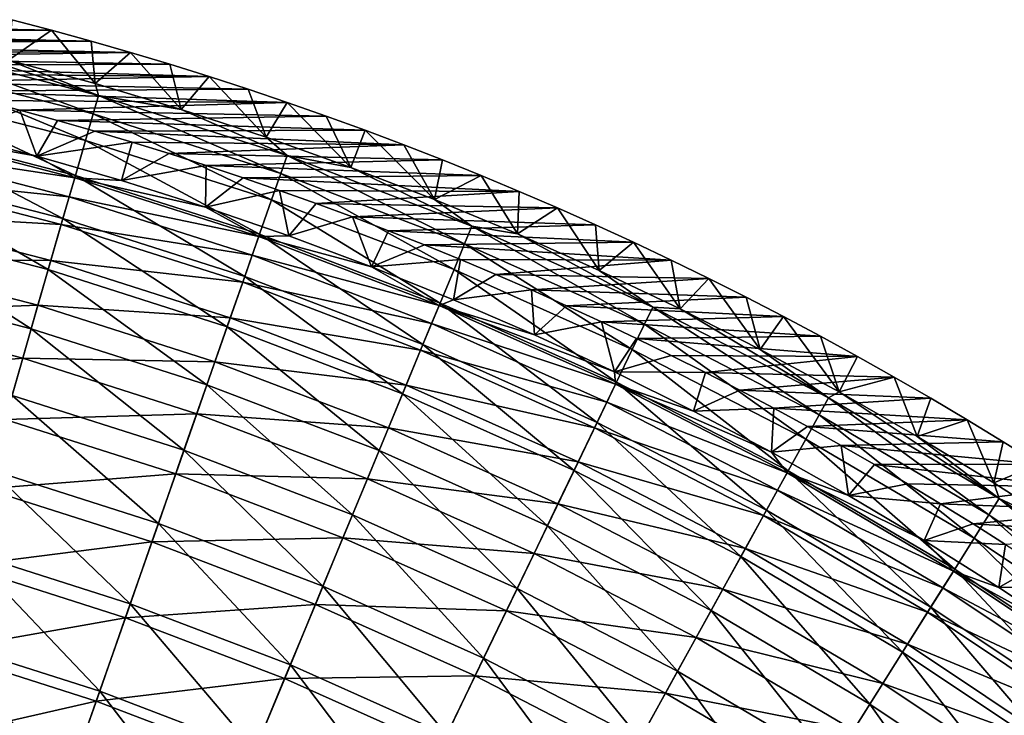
# Model space of a CAD drawing. Header units: millimetres. Extents: x -63 to 63, y -63 to 63.
# Tile 103 of 107: x 16 to 33, y 49 to 61. Entities that reach past the tile are written whole.
import ezdxf

# ---------------------------------------------------------------- set-up
doc = ezdxf.new("R2010")
doc.units = ezdxf.units.MM
doc.header["$LTSCALE"] = 106.095679
for name, color, linetype in [('10', 7, 'CONTINUOUS'), ('11', 7, 'CONTINUOUS'), ('7', 7, 'CONTINUOUS'), ('8', 7, 'CONTINUOUS'), ('9', 7, 'CONTINUOUS')]:
    doc.layers.add(name, color=color, linetype=linetype)

msp = doc.modelspace()

# ---------------------------------------------------------------- linework, layer by layer
at = {"layer": '10', "linetype": 'Continuous'}
for points in [[(15.091, 59.372, -62.004), (15.752, 59.2, -62.004), (14.551, 58.789, -42.056), (15.091, 59.372, -62.004)], [(14.551, 58.789, -42.056), (15.752, 59.2, -62.004), (16.048, 58.398, -42.056), (14.551, 58.789, -42.056)], [(15.752, 59.2, -62.004), (16.41, 59.021, -62.004), (16.048, 58.398, -42.056), (15.752, 59.2, -62.004)], [(16.41, 59.021, -62.004), (17.067, 58.834, -62.004), (16.048, 58.398, -42.056), (16.41, 59.021, -62.004)], [(17.067, 58.834, -62.004), (17.72, 58.641, -62.004), (16.048, 58.398, -42.056), (17.067, 58.834, -62.004)], [(16.048, 58.398, -42.056), (17.72, 58.641, -62.004), (17.534, 57.969, -42.056), (16.048, 58.398, -42.056)], [(17.72, 58.641, -62.004), (18.371, 58.44, -62.004), (17.534, 57.969, -42.056), (17.72, 58.641, -62.004)], [(18.371, 58.44, -62.004), (19.019, 58.232, -62.004), (17.534, 57.969, -42.056), (18.371, 58.44, -62.004)], [(17.534, 57.969, -42.056), (19.019, 58.232, -62.004), (19.009, 57.503, -42.056), (17.534, 57.969, -42.056)], [(19.019, 58.232, -62.004), (19.665, 58.018, -62.004), (19.009, 57.503, -42.056), (19.019, 58.232, -62.004)], [(19.665, 58.018, -62.004), (20.307, 57.796, -62.004), (19.009, 57.503, -42.056), (19.665, 58.018, -62.004)], [(19.009, 57.503, -42.056), (20.307, 57.796, -62.004), (20.471, 56.998, -42.056), (19.009, 57.503, -42.056)], [(20.307, 57.796, -62.004), (20.947, 57.567, -62.004), (20.471, 56.998, -42.056), (20.307, 57.796, -62.004)], [(20.947, 57.567, -62.004), (21.584, 57.331, -62.004), (20.471, 56.998, -42.056), (20.947, 57.567, -62.004)], [(20.471, 56.998, -42.056), (21.584, 57.331, -62.004), (21.92, 56.457, -42.056), (20.471, 56.998, -42.056)], [(21.584, 57.331, -62.004), (22.218, 57.089, -62.004), (21.92, 56.457, -42.056), (21.584, 57.331, -62.004)], [(22.218, 57.089, -62.004), (22.848, 56.839, -62.004), (21.92, 56.457, -42.056), (22.218, 57.089, -62.004)], [(22.848, 56.839, -62.004), (23.476, 56.583, -62.004), (21.92, 56.457, -42.056), (22.848, 56.839, -62.004)], [(21.92, 56.457, -42.056), (23.476, 56.583, -62.004), (23.355, 55.879, -42.056), (21.92, 56.457, -42.056)], [(23.476, 56.583, -62.004), (24.1, 56.32, -62.004), (23.355, 55.879, -42.056), (23.476, 56.583, -62.004)], [(24.1, 56.32, -62.004), (24.721, 56.05, -62.004), (23.355, 55.879, -42.056), (24.1, 56.32, -62.004)], [(23.355, 55.879, -42.056), (24.721, 56.05, -62.004), (24.774, 55.264, -42.056), (23.355, 55.879, -42.056)], [(24.721, 56.05, -62.004), (25.339, 55.774, -62.004), (24.774, 55.264, -42.056), (24.721, 56.05, -62.004)], [(25.339, 55.774, -62.004), (25.953, 55.491, -62.004), (24.774, 55.264, -42.056), (25.339, 55.774, -62.004)], [(24.774, 55.264, -42.056), (25.953, 55.491, -62.004), (26.178, 54.613, -42.056), (24.774, 55.264, -42.056)], [(25.953, 55.491, -62.004), (26.563, 55.201, -62.004), (26.178, 54.613, -42.056), (25.953, 55.491, -62.004)], [(26.563, 55.201, -62.004), (27.171, 54.904, -62.004), (26.178, 54.613, -42.056), (26.563, 55.201, -62.004)], [(27.171, 54.904, -62.004), (27.774, 54.602, -62.004), (26.178, 54.613, -42.056), (27.171, 54.904, -62.004)], [(26.178, 54.613, -42.056), (27.774, 54.602, -62.004), (27.564, 53.927, -42.056), (26.178, 54.613, -42.056)], [(27.774, 54.602, -62.004), (28.374, 54.292, -62.004), (27.564, 53.927, -42.056), (27.774, 54.602, -62.004)], [(28.374, 54.292, -62.004), (28.97, 53.977, -62.004), (27.564, 53.927, -42.056), (28.374, 54.292, -62.004)], [(27.564, 53.927, -42.056), (28.97, 53.977, -62.004), (28.932, 53.205, -42.056), (27.564, 53.927, -42.056)], [(28.97, 53.977, -62.004), (29.563, 53.654, -62.004), (28.932, 53.205, -42.056), (28.97, 53.977, -62.004)], [(29.563, 53.654, -62.004), (30.151, 53.326, -62.004), (28.932, 53.205, -42.056), (29.563, 53.654, -62.004)], [(28.932, 53.205, -42.056), (30.151, 53.326, -62.004), (30.282, 52.449, -42.056), (28.932, 53.205, -42.056)], [(30.151, 53.326, -62.004), (30.736, 52.991, -62.004), (30.282, 52.449, -42.056), (30.151, 53.326, -62.004)], [(30.736, 52.991, -62.004), (31.317, 52.65, -62.004), (30.282, 52.449, -42.056), (30.736, 52.991, -62.004)], [(31.317, 52.65, -62.004), (31.893, 52.303, -62.004), (30.282, 52.449, -42.056), (31.317, 52.65, -62.004)], [(30.282, 52.449, -42.056), (31.893, 52.303, -62.004), (31.611, 51.659, -42.056), (30.282, 52.449, -42.056)], [(31.893, 52.303, -62.004), (32.466, 51.949, -62.004), (31.611, 51.659, -42.056), (31.893, 52.303, -62.004)], [(32.466, 51.949, -62.004), (33.034, 51.589, -62.004), (31.611, 51.659, -42.056), (32.466, 51.949, -62.004)], [(31.611, 51.659, -42.056), (33.034, 51.589, -62.004), (32.92, 50.835, -42.056), (31.611, 51.659, -42.056)], [(33.034, 51.589, -62.004), (33.599, 51.224, -62.004), (32.92, 50.835, -42.056), (33.034, 51.589, -62.004)], [(33.599, 51.224, -62.004), (34.159, 50.852, -62.004), (32.92, 50.835, -42.056), (33.599, 51.224, -62.004)], [(32.92, 50.835, -42.056), (34.159, 50.852, -62.004), (34.208, 49.977, -42.056), (32.92, 50.835, -42.056)]]:
    msp.add_3dface(points, dxfattribs=at)
at = {"layer": '11', "linetype": 'Continuous'}
for points in [[(13.435, 58.862, -38.96), (16.714, 58.016, -38.96), (13.358, 58.524, -35.874), (13.435, 58.862, -38.96)], [(14.551, 58.789, -42.056), (16.048, 58.398, -42.056), (13.435, 58.862, -38.96), (14.551, 58.789, -42.056)], [(13.435, 58.862, -38.96), (16.048, 58.398, -42.056), (16.714, 58.016, -38.96), (13.435, 58.862, -38.96)], [(16.618, 57.683, -35.874), (13.246, 58.033, -32.81), (13.358, 58.524, -35.874), (16.618, 57.683, -35.874)], [(16.714, 58.016, -38.96), (16.618, 57.683, -35.874), (13.358, 58.524, -35.874), (16.714, 58.016, -38.96)], [(16.048, 58.398, -42.056), (17.534, 57.969, -42.056), (16.714, 58.016, -38.96), (16.048, 58.398, -42.056)], [(16.479, 57.199, -32.81), (13.099, 57.389, -29.776), (13.246, 58.033, -32.81), (16.479, 57.199, -32.81)], [(16.479, 57.199, -32.81), (13.246, 58.033, -32.81), (16.618, 57.683, -35.874), (16.479, 57.199, -32.81)], [(16.714, 58.016, -38.96), (19.941, 56.987, -38.96), (16.618, 57.683, -35.874), (16.714, 58.016, -38.96)], [(17.534, 57.969, -42.056), (19.009, 57.503, -42.056), (16.714, 58.016, -38.96), (17.534, 57.969, -42.056)], [(16.714, 58.016, -38.96), (19.009, 57.503, -42.056), (19.941, 56.987, -38.96), (16.714, 58.016, -38.96)], [(19.826, 56.661, -35.874), (16.479, 57.199, -32.81), (16.618, 57.683, -35.874), (19.826, 56.661, -35.874)], [(19.941, 56.987, -38.96), (19.826, 56.661, -35.874), (16.618, 57.683, -35.874), (19.941, 56.987, -38.96)], [(19.009, 57.503, -42.056), (20.471, 56.998, -42.056), (19.941, 56.987, -38.96), (19.009, 57.503, -42.056)], [(16.296, 56.565, -29.776), (12.917, 56.595, -26.779), (13.099, 57.389, -29.776), (16.296, 56.565, -29.776)], [(16.296, 56.565, -29.776), (13.099, 57.389, -29.776), (16.479, 57.199, -32.81), (16.296, 56.565, -29.776)], [(19.66, 56.185, -32.81), (16.296, 56.565, -29.776), (16.479, 57.199, -32.81), (19.66, 56.185, -32.81)], [(19.66, 56.185, -32.81), (16.479, 57.199, -32.81), (19.826, 56.661, -35.874), (19.66, 56.185, -32.81)], [(19.941, 56.987, -38.96), (23.105, 55.78, -38.96), (19.826, 56.661, -35.874), (19.941, 56.987, -38.96)], [(20.471, 56.998, -42.056), (21.92, 56.457, -42.056), (19.941, 56.987, -38.96), (20.471, 56.998, -42.056)], [(19.941, 56.987, -38.96), (21.92, 56.457, -42.056), (23.105, 55.78, -38.96), (19.941, 56.987, -38.96)], [(22.972, 55.46, -35.874), (19.66, 56.185, -32.81), (19.826, 56.661, -35.874), (22.972, 55.46, -35.874)], [(23.105, 55.78, -38.96), (22.972, 55.46, -35.874), (19.826, 56.661, -35.874), (23.105, 55.78, -38.96)], [(16.07, 55.782, -26.779), (12.702, 55.652, -23.828), (12.917, 56.595, -26.779), (16.07, 55.782, -26.779)], [(16.07, 55.782, -26.779), (12.917, 56.595, -26.779), (16.296, 56.565, -29.776), (16.07, 55.782, -26.779)], [(19.442, 55.562, -29.776), (16.07, 55.782, -26.779), (16.296, 56.565, -29.776), (19.442, 55.562, -29.776)], [(19.442, 55.562, -29.776), (16.296, 56.565, -29.776), (19.66, 56.185, -32.81), (19.442, 55.562, -29.776)], [(21.92, 56.457, -42.056), (23.355, 55.879, -42.056), (23.105, 55.78, -38.96), (21.92, 56.457, -42.056)], [(22.779, 54.994, -32.81), (19.442, 55.562, -29.776), (19.66, 56.185, -32.81), (22.779, 54.994, -32.81)], [(22.779, 54.994, -32.81), (19.66, 56.185, -32.81), (22.972, 55.46, -35.874), (22.779, 54.994, -32.81)], [(15.803, 54.853, -23.828), (12.702, 55.652, -23.828), (16.07, 55.782, -26.779), (15.803, 54.853, -23.828)], [(19.173, 54.793, -26.779), (15.803, 54.853, -23.828), (16.07, 55.782, -26.779), (19.173, 54.793, -26.779)], [(19.173, 54.793, -26.779), (16.07, 55.782, -26.779), (19.442, 55.562, -29.776), (19.173, 54.793, -26.779)], [(23.105, 55.78, -38.96), (26.196, 54.396, -38.96), (22.972, 55.46, -35.874), (23.105, 55.78, -38.96)], [(23.355, 55.879, -42.056), (24.774, 55.264, -42.056), (23.105, 55.78, -38.96), (23.355, 55.879, -42.056)], [(24.774, 55.264, -42.056), (26.178, 54.613, -42.056), (23.105, 55.78, -38.96), (24.774, 55.264, -42.056)], [(23.105, 55.78, -38.96), (26.178, 54.613, -42.056), (26.196, 54.396, -38.96), (23.105, 55.78, -38.96)], [(15.803, 54.853, -23.828), (12.454, 54.563, -20.931), (12.702, 55.652, -23.828), (15.803, 54.853, -23.828)], [(22.527, 54.384, -29.776), (19.173, 54.793, -26.779), (19.442, 55.562, -29.776), (22.527, 54.384, -29.776)], [(22.527, 54.384, -29.776), (19.442, 55.562, -29.776), (22.779, 54.994, -32.81), (22.527, 54.384, -29.776)], [(26.046, 54.085, -35.874), (22.779, 54.994, -32.81), (22.972, 55.46, -35.874), (26.046, 54.085, -35.874)], [(26.196, 54.396, -38.96), (26.046, 54.085, -35.874), (22.972, 55.46, -35.874), (26.196, 54.396, -38.96)], [(25.827, 53.631, -32.81), (22.527, 54.384, -29.776), (22.779, 54.994, -32.81), (25.827, 53.631, -32.81)], [(25.827, 53.631, -32.81), (22.779, 54.994, -32.81), (26.046, 54.085, -35.874), (25.827, 53.631, -32.81)], [(15.494, 53.779, -20.931), (12.454, 54.563, -20.931), (15.803, 54.853, -23.828), (15.494, 53.779, -20.931)], [(18.853, 53.88, -23.828), (15.494, 53.779, -20.931), (15.803, 54.853, -23.828), (18.853, 53.88, -23.828)], [(18.853, 53.88, -23.828), (15.803, 54.853, -23.828), (19.173, 54.793, -26.779), (18.853, 53.88, -23.828)], [(22.215, 53.632, -26.779), (18.853, 53.88, -23.828), (19.173, 54.793, -26.779), (22.215, 53.632, -26.779)], [(22.215, 53.632, -26.779), (19.173, 54.793, -26.779), (22.527, 54.384, -29.776), (22.215, 53.632, -26.779)], [(26.178, 54.613, -42.056), (27.564, 53.927, -42.056), (26.196, 54.396, -38.96), (26.178, 54.613, -42.056)], [(25.541, 53.036, -29.776), (22.215, 53.632, -26.779), (22.527, 54.384, -29.776), (25.541, 53.036, -29.776)], [(25.541, 53.036, -29.776), (22.527, 54.384, -29.776), (25.827, 53.631, -32.81), (25.541, 53.036, -29.776)], [(26.196, 54.396, -38.96), (29.205, 52.842, -38.96), (26.046, 54.085, -35.874), (26.196, 54.396, -38.96)], [(27.564, 53.927, -42.056), (28.932, 53.205, -42.056), (26.196, 54.396, -38.96), (27.564, 53.927, -42.056)], [(26.196, 54.396, -38.96), (28.932, 53.205, -42.056), (29.205, 52.842, -38.96), (26.196, 54.396, -38.96)], [(29.037, 52.539, -35.874), (25.827, 53.631, -32.81), (26.046, 54.085, -35.874), (29.037, 52.539, -35.874)], [(29.205, 52.842, -38.96), (29.037, 52.539, -35.874), (26.046, 54.085, -35.874), (29.205, 52.842, -38.96)], [(18.485, 52.826, -20.931), (15.494, 53.779, -20.931), (18.853, 53.88, -23.828), (18.485, 52.826, -20.931)], [(21.845, 52.738, -23.828), (18.485, 52.826, -20.931), (18.853, 53.88, -23.828), (21.845, 52.738, -23.828)], [(21.845, 52.738, -23.828), (18.853, 53.88, -23.828), (22.215, 53.632, -26.779), (21.845, 52.738, -23.828)], [(18.485, 52.826, -20.931), (15.144, 52.565, -18.095), (15.494, 53.779, -20.931), (18.485, 52.826, -20.931)], [(25.187, 52.302, -26.779), (21.845, 52.738, -23.828), (22.215, 53.632, -26.779), (25.187, 52.302, -26.779)], [(25.187, 52.302, -26.779), (22.215, 53.632, -26.779), (25.541, 53.036, -29.776), (25.187, 52.302, -26.779)], [(28.794, 52.098, -32.81), (25.541, 53.036, -29.776), (25.827, 53.631, -32.81), (28.794, 52.098, -32.81)], [(28.794, 52.098, -32.81), (25.827, 53.631, -32.81), (29.037, 52.539, -35.874), (28.794, 52.098, -32.81)], [(28.932, 53.205, -42.056), (30.282, 52.449, -42.056), (29.205, 52.842, -38.96), (28.932, 53.205, -42.056)], [(28.474, 51.52, -29.776), (25.187, 52.302, -26.779), (25.541, 53.036, -29.776), (28.474, 51.52, -29.776)], [(28.474, 51.52, -29.776), (25.541, 53.036, -29.776), (28.794, 52.098, -32.81), (28.474, 51.52, -29.776)], [(29.205, 52.842, -38.96), (32.122, 51.121, -38.96), (29.037, 52.539, -35.874), (29.205, 52.842, -38.96)], [(30.282, 52.449, -42.056), (31.611, 51.659, -42.056), (29.205, 52.842, -38.96), (30.282, 52.449, -42.056)], [(29.205, 52.842, -38.96), (31.611, 51.659, -42.056), (32.122, 51.121, -38.96), (29.205, 52.842, -38.96)], [(18.067, 51.633, -18.095), (15.144, 52.565, -18.095), (18.485, 52.826, -20.931), (18.067, 51.633, -18.095)], [(21.417, 51.706, -20.931), (18.067, 51.633, -18.095), (18.485, 52.826, -20.931), (21.417, 51.706, -20.931)], [(21.417, 51.706, -20.931), (18.485, 52.826, -20.931), (21.845, 52.738, -23.828), (21.417, 51.706, -20.931)], [(24.768, 51.43, -23.828), (21.417, 51.706, -20.931), (21.845, 52.738, -23.828), (24.768, 51.43, -23.828)], [(24.768, 51.43, -23.828), (21.845, 52.738, -23.828), (25.187, 52.302, -26.779), (24.768, 51.43, -23.828)], [(18.067, 51.633, -18.095), (14.754, 51.212, -15.327), (15.144, 52.565, -18.095), (18.067, 51.633, -18.095)], [(31.938, 50.828, -35.874), (28.794, 52.098, -32.81), (29.037, 52.539, -35.874), (31.938, 50.828, -35.874)], [(32.122, 51.121, -38.96), (31.938, 50.828, -35.874), (29.037, 52.539, -35.874), (32.122, 51.121, -38.96)], [(28.08, 50.807, -26.779), (24.768, 51.43, -23.828), (25.187, 52.302, -26.779), (28.08, 50.807, -26.779)], [(28.08, 50.807, -26.779), (25.187, 52.302, -26.779), (28.474, 51.52, -29.776), (28.08, 50.807, -26.779)], [(31.669, 50.402, -32.81), (28.474, 51.52, -29.776), (28.794, 52.098, -32.81), (31.669, 50.402, -32.81)], [(31.669, 50.402, -32.81), (28.794, 52.098, -32.81), (31.938, 50.828, -35.874), (31.669, 50.402, -32.81)], [(17.602, 50.304, -15.327), (14.754, 51.212, -15.327), (18.067, 51.633, -18.095), (17.602, 50.304, -15.327)], [(20.934, 50.539, -18.095), (17.602, 50.304, -15.327), (18.067, 51.633, -18.095), (20.934, 50.539, -18.095)], [(20.934, 50.539, -18.095), (18.067, 51.633, -18.095), (21.417, 51.706, -20.931), (20.934, 50.539, -18.095)], [(24.283, 50.424, -20.931), (20.934, 50.539, -18.095), (21.417, 51.706, -20.931), (24.283, 50.424, -20.931)], [(24.283, 50.424, -20.931), (21.417, 51.706, -20.931), (24.768, 51.43, -23.828), (24.283, 50.424, -20.931)], [(31.611, 51.659, -42.056), (32.92, 50.835, -42.056), (32.122, 51.121, -38.96), (31.611, 51.659, -42.056)], [(31.318, 49.843, -29.776), (28.08, 50.807, -26.779), (28.474, 51.52, -29.776), (31.318, 49.843, -29.776)], [(31.318, 49.843, -29.776), (28.474, 51.52, -29.776), (31.669, 50.402, -32.81), (31.318, 49.843, -29.776)], [(27.612, 49.961, -23.828), (24.283, 50.424, -20.931), (24.768, 51.43, -23.828), (27.612, 49.961, -23.828)], [(27.612, 49.961, -23.828), (24.768, 51.43, -23.828), (28.08, 50.807, -26.779), (27.612, 49.961, -23.828)], [(17.602, 50.304, -15.327), (14.326, 49.725, -12.634), (14.754, 51.212, -15.327), (17.602, 50.304, -15.327)], [(32.122, 51.121, -38.96), (34.938, 49.24, -38.96), (31.938, 50.828, -35.874), (32.122, 51.121, -38.96)], [(32.92, 50.835, -42.056), (34.208, 49.977, -42.056), (32.122, 51.121, -38.96), (32.92, 50.835, -42.056)], [(32.122, 51.121, -38.96), (34.208, 49.977, -42.056), (34.938, 49.24, -38.96), (32.122, 51.121, -38.96)], [(30.885, 49.153, -26.779), (27.612, 49.961, -23.828), (28.08, 50.807, -26.779), (30.885, 49.153, -26.779)], [(30.885, 49.153, -26.779), (28.08, 50.807, -26.779), (31.318, 49.843, -29.776), (30.885, 49.153, -26.779)], [(34.737, 48.958, -35.874), (31.669, 50.402, -32.81), (31.938, 50.828, -35.874), (34.737, 48.958, -35.874)], [(34.938, 49.24, -38.96), (34.737, 48.958, -35.874), (31.938, 50.828, -35.874), (34.938, 49.24, -38.96)], [(20.395, 49.238, -15.327), (17.602, 50.304, -15.327), (20.934, 50.539, -18.095), (20.395, 49.238, -15.327)], [(23.735, 49.285, -18.095), (20.395, 49.238, -15.327), (20.934, 50.539, -18.095), (23.735, 49.285, -18.095)], [(23.735, 49.285, -18.095), (20.934, 50.539, -18.095), (24.283, 50.424, -20.931), (23.735, 49.285, -18.095)], [(27.072, 48.983, -20.931), (23.735, 49.285, -18.095), (24.283, 50.424, -20.931), (27.072, 48.983, -20.931)], [(27.072, 48.983, -20.931), (24.283, 50.424, -20.931), (27.612, 49.961, -23.828), (27.072, 48.983, -20.931)], [(17.091, 48.843, -12.634), (14.326, 49.725, -12.634), (17.602, 50.304, -15.327), (17.091, 48.843, -12.634)], [(20.395, 49.238, -15.327), (17.091, 48.843, -12.634), (17.602, 50.304, -15.327), (20.395, 49.238, -15.327)], [(34.446, 48.547, -32.81), (31.318, 49.843, -29.776), (31.669, 50.402, -32.81), (34.446, 48.547, -32.81)], [(34.446, 48.547, -32.81), (31.669, 50.402, -32.81), (34.737, 48.958, -35.874), (34.446, 48.547, -32.81)], [(30.37, 48.334, -23.828), (27.072, 48.983, -20.931), (27.612, 49.961, -23.828), (30.37, 48.334, -23.828)], [(30.37, 48.334, -23.828), (27.612, 49.961, -23.828), (30.885, 49.153, -26.779), (30.37, 48.334, -23.828)], [(17.091, 48.843, -12.634), (13.859, 48.107, -10.025), (14.326, 49.725, -12.634), (17.091, 48.843, -12.634)], [(34.064, 48.008, -29.776), (30.885, 49.153, -26.779), (31.318, 49.843, -29.776), (34.064, 48.008, -29.776)], [(34.064, 48.008, -29.776), (31.318, 49.843, -29.776), (34.446, 48.547, -32.81), (34.064, 48.008, -29.776)], [(19.803, 47.808, -12.634), (17.091, 48.843, -12.634), (20.395, 49.238, -15.327), (19.803, 47.808, -12.634)], [(23.124, 48.017, -15.327), (19.803, 47.808, -12.634), (20.395, 49.238, -15.327), (23.124, 48.017, -15.327)], [(23.124, 48.017, -15.327), (20.395, 49.238, -15.327), (23.735, 49.285, -18.095), (23.124, 48.017, -15.327)], [(26.461, 47.877, -18.095), (23.124, 48.017, -15.327), (23.735, 49.285, -18.095), (26.461, 47.877, -18.095)], [(26.461, 47.877, -18.095), (23.735, 49.285, -18.095), (27.072, 48.983, -20.931), (26.461, 47.877, -18.095)], [(33.592, 47.344, -26.779), (30.37, 48.334, -23.828), (30.885, 49.153, -26.779), (33.592, 47.344, -26.779)], [(33.592, 47.344, -26.779), (30.885, 49.153, -26.779), (34.064, 48.008, -29.776), (33.592, 47.344, -26.779)], [(29.776, 47.388, -20.931), (26.461, 47.877, -18.095), (27.072, 48.983, -20.931), (29.776, 47.388, -20.931)], [(29.776, 47.388, -20.931), (27.072, 48.983, -20.931), (30.37, 48.334, -23.828), (29.776, 47.388, -20.931)], [(16.535, 47.255, -10.025), (13.859, 48.107, -10.025), (17.091, 48.843, -12.634), (16.535, 47.255, -10.025)], [(19.803, 47.808, -12.634), (16.535, 47.255, -10.025), (17.091, 48.843, -12.634), (19.803, 47.808, -12.634)]]:
    msp.add_3dface(points, dxfattribs=at)
at = {"layer": '7', "linetype": 'Continuous'}
for points in [[(17.13, 59.46, -38.933), (14.029, 60.456, -42.004), (13.769, 60.327, -38.933), (17.13, 59.46, -38.933)], [(15.556, 60.081, -42.004), (14.029, 60.456, -42.004), (17.13, 59.46, -38.933), (15.556, 60.081, -42.004)], [(13.769, 60.327, -38.933), (13.695, 60, -35.872), (17.037, 59.138, -35.872), (13.769, 60.327, -38.933)], [(17.13, 59.46, -38.933), (13.769, 60.327, -38.933), (17.037, 59.138, -35.872), (17.13, 59.46, -38.933)], [(17.073, 59.668, -42.004), (15.556, 60.081, -42.004), (17.13, 59.46, -38.933), (17.073, 59.668, -42.004)], [(13.586, 59.525, -32.831), (16.902, 58.67, -32.831), (13.695, 60, -35.872), (13.586, 59.525, -32.831)], [(13.695, 60, -35.872), (16.902, 58.67, -32.831), (17.037, 59.138, -35.872), (13.695, 60, -35.872)], [(18.579, 59.216, -42.004), (17.073, 59.668, -42.004), (17.13, 59.46, -38.933), (18.579, 59.216, -42.004)], [(13.444, 58.904, -29.818), (16.726, 58.057, -29.818), (13.586, 59.525, -32.831), (13.444, 58.904, -29.818)], [(13.586, 59.525, -32.831), (16.726, 58.057, -29.818), (16.902, 58.67, -32.831), (13.586, 59.525, -32.831)], [(17.13, 59.46, -38.933), (17.037, 59.138, -35.872), (20.326, 58.089, -35.872), (17.13, 59.46, -38.933)], [(20.437, 58.406, -38.933), (18.579, 59.216, -42.004), (17.13, 59.46, -38.933), (20.437, 58.406, -38.933)], [(20.437, 58.406, -38.933), (17.13, 59.46, -38.933), (20.326, 58.089, -35.872), (20.437, 58.406, -38.933)], [(20.073, 58.726, -42.004), (18.579, 59.216, -42.004), (20.437, 58.406, -38.933), (20.073, 58.726, -42.004)], [(16.902, 58.67, -32.831), (20.165, 57.63, -32.831), (17.037, 59.138, -35.872), (16.902, 58.67, -32.831)], [(17.037, 59.138, -35.872), (20.165, 57.63, -32.831), (20.326, 58.089, -35.872), (17.037, 59.138, -35.872)], [(13.27, 58.138, -26.841), (16.508, 57.302, -26.841), (13.444, 58.904, -29.818), (13.27, 58.138, -26.841)], [(13.444, 58.904, -29.818), (16.508, 57.302, -26.841), (16.726, 58.057, -29.818), (13.444, 58.904, -29.818)], [(21.555, 58.199, -42.004), (20.073, 58.726, -42.004), (20.437, 58.406, -38.933), (21.555, 58.199, -42.004)], [(16.726, 58.057, -29.818), (19.955, 57.028, -29.818), (16.902, 58.67, -32.831), (16.726, 58.057, -29.818)], [(16.902, 58.67, -32.831), (19.955, 57.028, -29.818), (20.165, 57.63, -32.831), (16.902, 58.67, -32.831)], [(20.437, 58.406, -38.933), (20.326, 58.089, -35.872), (23.551, 56.858, -35.872), (20.437, 58.406, -38.933)], [(23.68, 57.168, -38.933), (21.555, 58.199, -42.004), (20.437, 58.406, -38.933), (23.68, 57.168, -38.933)], [(23.68, 57.168, -38.933), (20.437, 58.406, -38.933), (23.551, 56.858, -35.872), (23.68, 57.168, -38.933)], [(23.022, 57.634, -42.004), (21.555, 58.199, -42.004), (23.68, 57.168, -38.933), (23.022, 57.634, -42.004)], [(13.062, 57.229, -23.906), (16.25, 56.406, -23.906), (13.27, 58.138, -26.841), (13.062, 57.229, -23.906)], [(13.27, 58.138, -26.841), (16.25, 56.406, -23.906), (16.508, 57.302, -26.841), (13.27, 58.138, -26.841)], [(16.508, 57.302, -26.841), (19.695, 56.286, -26.841), (16.726, 58.057, -29.818), (16.508, 57.302, -26.841)], [(16.726, 58.057, -29.818), (19.695, 56.286, -26.841), (19.955, 57.028, -29.818), (16.726, 58.057, -29.818)], [(20.165, 57.63, -32.831), (23.365, 56.408, -32.831), (20.326, 58.089, -35.872), (20.165, 57.63, -32.831)], [(20.326, 58.089, -35.872), (23.365, 56.408, -32.831), (23.551, 56.858, -35.872), (20.326, 58.089, -35.872)], [(19.955, 57.028, -29.818), (23.121, 55.819, -29.818), (20.165, 57.63, -32.831), (19.955, 57.028, -29.818)], [(20.165, 57.63, -32.831), (23.121, 55.819, -29.818), (23.365, 56.408, -32.831), (20.165, 57.63, -32.831)], [(24.475, 57.033, -42.004), (23.022, 57.634, -42.004), (23.68, 57.168, -38.933), (24.475, 57.033, -42.004)], [(12.822, 56.179, -21.021), (15.952, 55.371, -21.021), (13.062, 57.229, -23.906), (12.822, 56.179, -21.021)], [(13.062, 57.229, -23.906), (15.952, 55.371, -21.021), (16.25, 56.406, -23.906), (13.062, 57.229, -23.906)], [(16.25, 56.406, -23.906), (19.387, 55.406, -23.906), (16.508, 57.302, -26.841), (16.25, 56.406, -23.906)], [(16.508, 57.302, -26.841), (19.387, 55.406, -23.906), (19.695, 56.286, -26.841), (16.508, 57.302, -26.841)], [(23.68, 57.168, -38.933), (23.551, 56.858, -35.872), (26.702, 55.448, -35.872), (23.68, 57.168, -38.933)], [(26.848, 55.751, -38.933), (24.475, 57.033, -42.004), (23.68, 57.168, -38.933), (26.848, 55.751, -38.933)], [(26.848, 55.751, -38.933), (23.68, 57.168, -38.933), (26.702, 55.448, -35.872), (26.848, 55.751, -38.933)], [(19.695, 56.286, -26.841), (22.82, 55.093, -26.841), (19.955, 57.028, -29.818), (19.695, 56.286, -26.841)], [(19.955, 57.028, -29.818), (22.82, 55.093, -26.841), (23.121, 55.819, -29.818), (19.955, 57.028, -29.818)], [(25.912, 56.394, -42.004), (24.475, 57.033, -42.004), (26.848, 55.751, -38.933), (25.912, 56.394, -42.004)], [(23.365, 56.408, -32.831), (26.491, 55.009, -32.831), (23.551, 56.858, -35.872), (23.365, 56.408, -32.831)], [(23.551, 56.858, -35.872), (26.491, 55.009, -32.831), (26.702, 55.448, -35.872), (23.551, 56.858, -35.872)], [(15.952, 55.371, -21.021), (19.032, 54.39, -21.021), (16.25, 56.406, -23.906), (15.952, 55.371, -21.021)], [(16.25, 56.406, -23.906), (19.032, 54.39, -21.021), (19.387, 55.406, -23.906), (16.25, 56.406, -23.906)], [(19.387, 55.406, -23.906), (22.464, 54.232, -23.906), (19.695, 56.286, -26.841), (19.387, 55.406, -23.906)], [(19.695, 56.286, -26.841), (22.464, 54.232, -23.906), (22.82, 55.093, -26.841), (19.695, 56.286, -26.841)], [(23.121, 55.819, -29.818), (26.215, 54.435, -29.818), (23.365, 56.408, -32.831), (23.121, 55.819, -29.818)], [(23.365, 56.408, -32.831), (26.215, 54.435, -29.818), (26.491, 55.009, -32.831), (23.365, 56.408, -32.831)], [(27.332, 55.72, -42.004), (25.912, 56.394, -42.004), (26.848, 55.751, -38.933), (27.332, 55.72, -42.004)], [(12.822, 56.179, -21.021), (15.615, 54.201, -18.193), (15.952, 55.371, -21.021), (12.822, 56.179, -21.021)], [(22.82, 55.093, -26.841), (25.874, 53.727, -26.841), (23.121, 55.819, -29.818), (22.82, 55.093, -26.841)], [(23.121, 55.819, -29.818), (25.874, 53.727, -26.841), (26.215, 54.435, -29.818), (23.121, 55.819, -29.818)], [(26.848, 55.751, -38.933), (26.702, 55.448, -35.872), (29.769, 53.864, -35.872), (26.848, 55.751, -38.933)], [(29.932, 54.158, -38.933), (27.332, 55.72, -42.004), (26.848, 55.751, -38.933), (29.932, 54.158, -38.933)], [(29.932, 54.158, -38.933), (26.848, 55.751, -38.933), (29.769, 53.864, -35.872), (29.932, 54.158, -38.933)], [(28.735, 55.009, -42.004), (27.332, 55.72, -42.004), (29.932, 54.158, -38.933), (28.735, 55.009, -42.004)], [(26.491, 55.009, -32.831), (29.534, 53.437, -32.831), (26.702, 55.448, -35.872), (26.491, 55.009, -32.831)], [(26.702, 55.448, -35.872), (29.534, 53.437, -32.831), (29.769, 53.864, -35.872), (26.702, 55.448, -35.872)], [(15.615, 54.201, -18.193), (18.629, 53.24, -18.193), (15.952, 55.371, -21.021), (15.615, 54.201, -18.193)], [(15.952, 55.371, -21.021), (18.629, 53.24, -18.193), (19.032, 54.39, -21.021), (15.952, 55.371, -21.021)], [(19.032, 54.39, -21.021), (22.052, 53.237, -21.021), (19.387, 55.406, -23.906), (19.032, 54.39, -21.021)], [(19.387, 55.406, -23.906), (22.052, 53.237, -21.021), (22.464, 54.232, -23.906), (19.387, 55.406, -23.906)], [(22.464, 54.232, -23.906), (25.469, 52.887, -23.906), (22.82, 55.093, -26.841), (22.464, 54.232, -23.906)], [(22.82, 55.093, -26.841), (25.469, 52.887, -23.906), (25.874, 53.727, -26.841), (22.82, 55.093, -26.841)], [(26.215, 54.435, -29.818), (29.226, 52.88, -29.818), (26.491, 55.009, -32.831), (26.215, 54.435, -29.818)], [(26.491, 55.009, -32.831), (29.226, 52.88, -29.818), (29.534, 53.437, -32.831), (26.491, 55.009, -32.831)], [(30.119, 54.264, -42.004), (28.735, 55.009, -42.004), (29.932, 54.158, -38.933), (30.119, 54.264, -42.004)], [(18.629, 53.24, -18.193), (21.585, 52.111, -18.193), (19.032, 54.39, -21.021), (18.629, 53.24, -18.193)], [(19.032, 54.39, -21.021), (21.585, 52.111, -18.193), (22.052, 53.237, -21.021), (19.032, 54.39, -21.021)], [(25.874, 53.727, -26.841), (28.845, 52.192, -26.841), (26.215, 54.435, -29.818), (25.874, 53.727, -26.841)], [(26.215, 54.435, -29.818), (28.845, 52.192, -26.841), (29.226, 52.88, -29.818), (26.215, 54.435, -29.818)], [(22.052, 53.237, -21.021), (25.002, 51.917, -21.021), (22.464, 54.232, -23.906), (22.052, 53.237, -21.021)], [(22.464, 54.232, -23.906), (25.002, 51.917, -21.021), (25.469, 52.887, -23.906), (22.464, 54.232, -23.906)], [(32.921, 52.394, -38.933), (30.119, 54.264, -42.004), (29.932, 54.158, -38.933), (32.921, 52.394, -38.933)], [(31.484, 53.483, -42.004), (30.119, 54.264, -42.004), (32.921, 52.394, -38.933), (31.484, 53.483, -42.004)], [(15.239, 52.896, -15.428), (18.181, 51.959, -15.428), (15.615, 54.201, -18.193), (15.239, 52.896, -15.428)], [(15.615, 54.201, -18.193), (18.181, 51.959, -15.428), (18.629, 53.24, -18.193), (15.615, 54.201, -18.193)], [(29.932, 54.158, -38.933), (29.769, 53.864, -35.872), (32.743, 52.11, -35.872), (29.932, 54.158, -38.933)], [(32.921, 52.394, -38.933), (29.932, 54.158, -38.933), (32.743, 52.11, -35.872), (32.921, 52.394, -38.933)], [(29.534, 53.437, -32.831), (32.484, 51.697, -32.831), (29.769, 53.864, -35.872), (29.534, 53.437, -32.831)], [(29.769, 53.864, -35.872), (32.484, 51.697, -32.831), (32.743, 52.11, -35.872), (29.769, 53.864, -35.872)], [(25.469, 52.887, -23.906), (28.394, 51.376, -23.906), (25.874, 53.727, -26.841), (25.469, 52.887, -23.906)], [(25.874, 53.727, -26.841), (28.394, 51.376, -23.906), (28.845, 52.192, -26.841), (25.874, 53.727, -26.841)], [(29.226, 52.88, -29.818), (32.145, 51.158, -29.818), (29.534, 53.437, -32.831), (29.226, 52.88, -29.818)], [(29.534, 53.437, -32.831), (32.145, 51.158, -29.818), (32.484, 51.697, -32.831), (29.534, 53.437, -32.831)], [(32.829, 52.669, -42.004), (31.484, 53.483, -42.004), (32.921, 52.394, -38.933), (32.829, 52.669, -42.004)], [(18.181, 51.959, -15.428), (21.066, 50.857, -15.428), (18.629, 53.24, -18.193), (18.181, 51.959, -15.428)], [(18.629, 53.24, -18.193), (21.066, 50.857, -15.428), (21.585, 52.111, -18.193), (18.629, 53.24, -18.193)], [(21.585, 52.111, -18.193), (24.473, 50.819, -18.193), (22.052, 53.237, -21.021), (21.585, 52.111, -18.193)], [(22.052, 53.237, -21.021), (24.473, 50.819, -18.193), (25.002, 51.917, -21.021), (22.052, 53.237, -21.021)], [(14.826, 51.462, -12.735), (17.688, 50.55, -12.735), (15.239, 52.896, -15.428), (14.826, 51.462, -12.735)], [(15.239, 52.896, -15.428), (17.688, 50.55, -12.735), (18.181, 51.959, -15.428), (15.239, 52.896, -15.428)], [(25.002, 51.917, -21.021), (27.874, 50.433, -21.021), (25.469, 52.887, -23.906), (25.002, 51.917, -21.021)], [(25.469, 52.887, -23.906), (27.874, 50.433, -21.021), (28.394, 51.376, -23.906), (25.469, 52.887, -23.906)], [(28.845, 52.192, -26.841), (31.727, 50.492, -26.841), (29.226, 52.88, -29.818), (28.845, 52.192, -26.841)], [(29.226, 52.88, -29.818), (31.727, 50.492, -26.841), (32.145, 51.158, -29.818), (29.226, 52.88, -29.818)], [(34.152, 51.82, -42.004), (32.829, 52.669, -42.004), (32.921, 52.394, -38.933), (34.152, 51.82, -42.004)], [(32.921, 52.394, -38.933), (32.743, 52.11, -35.872), (35.613, 50.192, -35.872), (32.921, 52.394, -38.933)], [(35.807, 50.466, -38.933), (34.152, 51.82, -42.004), (32.921, 52.394, -38.933), (35.807, 50.466, -38.933)], [(35.807, 50.466, -38.933), (32.921, 52.394, -38.933), (35.613, 50.192, -35.872), (35.807, 50.466, -38.933)], [(28.394, 51.376, -23.906), (31.23, 49.703, -23.906), (28.845, 52.192, -26.841), (28.394, 51.376, -23.906)], [(28.845, 52.192, -26.841), (31.23, 49.703, -23.906), (31.727, 50.492, -26.841), (28.845, 52.192, -26.841)], [(21.066, 50.857, -15.428), (23.884, 49.596, -15.428), (21.585, 52.111, -18.193), (21.066, 50.857, -15.428)], [(21.585, 52.111, -18.193), (23.884, 49.596, -15.428), (24.473, 50.819, -18.193), (21.585, 52.111, -18.193)], [(32.484, 51.697, -32.831), (35.331, 49.795, -32.831), (32.743, 52.11, -35.872), (32.484, 51.697, -32.831)], [(32.743, 52.11, -35.872), (35.331, 49.795, -32.831), (35.613, 50.192, -35.872), (32.743, 52.11, -35.872)], [(17.688, 50.55, -12.735), (20.495, 49.479, -12.735), (18.181, 51.959, -15.428), (17.688, 50.55, -12.735)], [(18.181, 51.959, -15.428), (20.495, 49.479, -12.735), (21.066, 50.857, -15.428), (18.181, 51.959, -15.428)], [(24.473, 50.819, -18.193), (27.284, 49.367, -18.193), (25.002, 51.917, -21.021), (24.473, 50.819, -18.193)], [(25.002, 51.917, -21.021), (27.284, 49.367, -18.193), (27.874, 50.433, -21.021), (25.002, 51.917, -21.021)], [(32.145, 51.158, -29.818), (34.962, 49.275, -29.818), (32.484, 51.697, -32.831), (32.145, 51.158, -29.818)], [(32.484, 51.697, -32.831), (34.962, 49.275, -29.818), (35.331, 49.795, -32.831), (32.484, 51.697, -32.831)], [(14.376, 49.901, -10.119), (17.152, 49.017, -10.119), (14.826, 51.462, -12.735), (14.376, 49.901, -10.119)], [(14.826, 51.462, -12.735), (17.152, 49.017, -10.119), (17.688, 50.55, -12.735), (14.826, 51.462, -12.735)], [(27.874, 50.433, -21.021), (30.658, 48.791, -21.021), (28.394, 51.376, -23.906), (27.874, 50.433, -21.021)], [(28.394, 51.376, -23.906), (30.658, 48.791, -21.021), (31.23, 49.703, -23.906), (28.394, 51.376, -23.906)], [(31.727, 50.492, -26.841), (34.508, 48.634, -26.841), (32.145, 51.158, -29.818), (31.727, 50.492, -26.841)], [(32.145, 51.158, -29.818), (34.508, 48.634, -26.841), (34.962, 49.275, -29.818), (32.145, 51.158, -29.818)], [(20.495, 49.479, -12.735), (23.237, 48.252, -12.735), (21.066, 50.857, -15.428), (20.495, 49.479, -12.735)], [(21.066, 50.857, -15.428), (23.237, 48.252, -12.735), (23.884, 49.596, -15.428), (21.066, 50.857, -15.428)], [(23.884, 49.596, -15.428), (26.628, 48.179, -15.428), (24.473, 50.819, -18.193), (23.884, 49.596, -15.428)], [(24.473, 50.819, -18.193), (26.628, 48.179, -15.428), (27.284, 49.367, -18.193), (24.473, 50.819, -18.193)], [(17.152, 49.017, -10.119), (19.873, 47.978, -10.119), (17.688, 50.55, -12.735), (17.152, 49.017, -10.119)], [(17.688, 50.55, -12.735), (19.873, 47.978, -10.119), (20.495, 49.479, -12.735), (17.688, 50.55, -12.735)], [(27.284, 49.367, -18.193), (30.009, 47.759, -18.193), (27.874, 50.433, -21.021), (27.284, 49.367, -18.193)], [(27.874, 50.433, -21.021), (30.009, 47.759, -18.193), (30.658, 48.791, -21.021), (27.874, 50.433, -21.021)], [(31.23, 49.703, -23.906), (33.968, 47.874, -23.906), (31.727, 50.492, -26.841), (31.23, 49.703, -23.906)], [(31.727, 50.492, -26.841), (33.968, 47.874, -23.906), (34.508, 48.634, -26.841), (31.727, 50.492, -26.841)], [(13.891, 48.218, -7.586), (16.573, 47.363, -7.586), (14.376, 49.901, -10.119), (13.891, 48.218, -7.586)], [(14.376, 49.901, -10.119), (16.573, 47.363, -7.586), (17.152, 49.017, -10.119), (14.376, 49.901, -10.119)], [(23.237, 48.252, -12.735), (25.906, 46.873, -12.735), (23.884, 49.596, -15.428), (23.237, 48.252, -12.735)], [(23.884, 49.596, -15.428), (25.906, 46.873, -12.735), (26.628, 48.179, -15.428), (23.884, 49.596, -15.428)], [(30.658, 48.791, -21.021), (33.345, 46.995, -21.021), (31.23, 49.703, -23.906), (30.658, 48.791, -21.021)], [(31.23, 49.703, -23.906), (33.345, 46.995, -21.021), (33.968, 47.874, -23.906), (31.23, 49.703, -23.906)], [(19.873, 47.978, -10.119), (22.532, 46.788, -10.119), (20.495, 49.479, -12.735), (19.873, 47.978, -10.119)], [(20.495, 49.479, -12.735), (22.532, 46.788, -10.119), (23.237, 48.252, -12.735), (20.495, 49.479, -12.735)], [(26.628, 48.179, -15.428), (29.287, 46.61, -15.428), (27.284, 49.367, -18.193), (26.628, 48.179, -15.428)], [(27.284, 49.367, -18.193), (29.287, 46.61, -15.428), (30.009, 47.759, -18.193), (27.284, 49.367, -18.193)], [(16.573, 47.363, -7.586), (19.203, 46.359, -7.586), (17.152, 49.017, -10.119), (16.573, 47.363, -7.586)], [(17.152, 49.017, -10.119), (19.203, 46.359, -7.586), (19.873, 47.978, -10.119), (17.152, 49.017, -10.119)], [(30.009, 47.759, -18.193), (32.64, 46.002, -18.193), (30.658, 48.791, -21.021), (30.009, 47.759, -18.193)], [(30.658, 48.791, -21.021), (32.64, 46.002, -18.193), (33.345, 46.995, -21.021), (30.658, 48.791, -21.021)]]:
    msp.add_3dface(points, dxfattribs=at)
at = {"layer": '8', "linetype": 'Continuous'}
for points in [[(15.613, 60.787, -62.004), (15.556, 60.081, -42.004), (16.308, 60.605, -62.004), (15.613, 60.787, -62.004)], [(15.556, 60.081, -42.004), (17.073, 59.668, -42.004), (16.308, 60.605, -62.004), (15.556, 60.081, -42.004)], [(16.308, 60.605, -62.004), (17.073, 59.668, -42.004), (17.001, 60.414, -62.004), (16.308, 60.605, -62.004)], [(17.001, 60.414, -62.004), (17.073, 59.668, -42.004), (17.692, 60.215, -62.004), (17.001, 60.414, -62.004)], [(17.073, 59.668, -42.004), (18.579, 59.216, -42.004), (17.692, 60.215, -62.004), (17.073, 59.668, -42.004)], [(17.692, 60.215, -62.004), (18.579, 59.216, -42.004), (18.382, 60.008, -62.004), (17.692, 60.215, -62.004)], [(18.382, 60.008, -62.004), (18.579, 59.216, -42.004), (19.071, 59.793, -62.004), (18.382, 60.008, -62.004)], [(18.579, 59.216, -42.004), (20.073, 58.726, -42.004), (19.071, 59.793, -62.004), (18.579, 59.216, -42.004)], [(19.071, 59.793, -62.004), (20.073, 58.726, -42.004), (19.757, 59.57, -62.004), (19.071, 59.793, -62.004)], [(19.757, 59.57, -62.004), (20.073, 58.726, -42.004), (20.442, 59.338, -62.004), (19.757, 59.57, -62.004)], [(20.073, 58.726, -42.004), (21.555, 58.199, -42.004), (20.442, 59.338, -62.004), (20.073, 58.726, -42.004)], [(20.442, 59.338, -62.004), (21.555, 58.199, -42.004), (21.125, 59.098, -62.004), (20.442, 59.338, -62.004)], [(21.125, 59.098, -62.004), (21.555, 58.199, -42.004), (21.807, 58.85, -62.004), (21.125, 59.098, -62.004)], [(21.555, 58.199, -42.004), (23.022, 57.634, -42.004), (21.807, 58.85, -62.004), (21.555, 58.199, -42.004)], [(21.807, 58.85, -62.004), (23.022, 57.634, -42.004), (22.486, 58.594, -62.004), (21.807, 58.85, -62.004)], [(22.486, 58.594, -62.004), (23.022, 57.634, -42.004), (23.163, 58.33, -62.004), (22.486, 58.594, -62.004)], [(23.163, 58.33, -62.004), (23.022, 57.634, -42.004), (23.838, 58.057, -62.004), (23.163, 58.33, -62.004)], [(23.022, 57.634, -42.004), (24.475, 57.033, -42.004), (23.838, 58.057, -62.004), (23.022, 57.634, -42.004)], [(23.838, 58.057, -62.004), (24.475, 57.033, -42.004), (24.51, 57.777, -62.004), (23.838, 58.057, -62.004)], [(24.51, 57.777, -62.004), (24.475, 57.033, -42.004), (25.18, 57.488, -62.004), (24.51, 57.777, -62.004)], [(24.475, 57.033, -42.004), (25.912, 56.394, -42.004), (25.18, 57.488, -62.004), (24.475, 57.033, -42.004)], [(25.18, 57.488, -62.004), (25.912, 56.394, -42.004), (25.847, 57.191, -62.004), (25.18, 57.488, -62.004)], [(25.847, 57.191, -62.004), (25.912, 56.394, -42.004), (26.512, 56.886, -62.004), (25.847, 57.191, -62.004)], [(25.912, 56.394, -42.004), (27.332, 55.72, -42.004), (26.512, 56.886, -62.004), (25.912, 56.394, -42.004)], [(26.512, 56.886, -62.004), (27.332, 55.72, -42.004), (27.174, 56.573, -62.004), (26.512, 56.886, -62.004)], [(27.174, 56.573, -62.004), (27.332, 55.72, -42.004), (27.834, 56.251, -62.004), (27.174, 56.573, -62.004)], [(27.332, 55.72, -42.004), (28.735, 55.009, -42.004), (27.834, 56.251, -62.004), (27.332, 55.72, -42.004)], [(27.834, 56.251, -62.004), (28.735, 55.009, -42.004), (28.49, 55.922, -62.004), (27.834, 56.251, -62.004)], [(28.49, 55.922, -62.004), (28.735, 55.009, -42.004), (29.143, 55.584, -62.004), (28.49, 55.922, -62.004)], [(28.735, 55.009, -42.004), (30.119, 54.264, -42.004), (29.143, 55.584, -62.004), (28.735, 55.009, -42.004)], [(29.143, 55.584, -62.004), (30.119, 54.264, -42.004), (29.793, 55.238, -62.004), (29.143, 55.584, -62.004)], [(29.793, 55.238, -62.004), (30.119, 54.264, -42.004), (30.44, 54.884, -62.004), (29.793, 55.238, -62.004)], [(30.44, 54.884, -62.004), (30.119, 54.264, -42.004), (31.084, 54.522, -62.004), (30.44, 54.884, -62.004)], [(30.119, 54.264, -42.004), (31.484, 53.483, -42.004), (31.084, 54.522, -62.004), (30.119, 54.264, -42.004)], [(31.084, 54.522, -62.004), (31.484, 53.483, -42.004), (31.724, 54.152, -62.004), (31.084, 54.522, -62.004)], [(31.724, 54.152, -62.004), (31.484, 53.483, -42.004), (32.361, 53.774, -62.004), (31.724, 54.152, -62.004)], [(31.484, 53.483, -42.004), (32.829, 52.669, -42.004), (32.361, 53.774, -62.004), (31.484, 53.483, -42.004)], [(32.361, 53.774, -62.004), (32.829, 52.669, -42.004), (32.994, 53.388, -62.004), (32.361, 53.774, -62.004)], [(32.994, 53.388, -62.004), (32.829, 52.669, -42.004), (33.624, 52.994, -62.004), (32.994, 53.388, -62.004)], [(32.829, 52.669, -42.004), (34.152, 51.82, -42.004), (33.624, 52.994, -62.004), (32.829, 52.669, -42.004)]]:
    msp.add_3dface(points, dxfattribs=at)
at = {"layer": '9', "linetype": 'Continuous'}
for points in [[(15.613, 60.787, -62.004), (16.308, 60.605, -62.004), (7.68, 60.776, -62.004), (15.613, 60.787, -62.004)], [(7.68, 60.776, -62.004), (16.308, 60.605, -62.004), (8.363, 60.686, -62.004), (7.68, 60.776, -62.004)], [(8.363, 60.686, -62.004), (16.308, 60.605, -62.004), (9.044, 60.588, -62.004), (8.363, 60.686, -62.004)], [(16.308, 60.605, -62.004), (17.001, 60.414, -62.004), (9.044, 60.588, -62.004), (16.308, 60.605, -62.004)], [(9.044, 60.588, -62.004), (17.001, 60.414, -62.004), (9.724, 60.483, -62.004), (9.044, 60.588, -62.004)], [(9.724, 60.483, -62.004), (17.001, 60.414, -62.004), (10.402, 60.37, -62.004), (9.724, 60.483, -62.004)], [(17.001, 60.414, -62.004), (17.692, 60.215, -62.004), (10.402, 60.37, -62.004), (17.001, 60.414, -62.004)], [(10.402, 60.37, -62.004), (17.692, 60.215, -62.004), (11.078, 60.25, -62.004), (10.402, 60.37, -62.004)], [(11.078, 60.25, -62.004), (17.692, 60.215, -62.004), (11.752, 60.122, -62.004), (11.078, 60.25, -62.004)], [(17.692, 60.215, -62.004), (18.382, 60.008, -62.004), (11.752, 60.122, -62.004), (17.692, 60.215, -62.004)], [(11.752, 60.122, -62.004), (18.382, 60.008, -62.004), (12.424, 59.987, -62.004), (11.752, 60.122, -62.004)], [(18.382, 60.008, -62.004), (19.071, 59.793, -62.004), (12.424, 59.987, -62.004), (18.382, 60.008, -62.004)], [(12.424, 59.987, -62.004), (19.071, 59.793, -62.004), (13.094, 59.844, -62.004), (12.424, 59.987, -62.004)], [(13.094, 59.844, -62.004), (19.071, 59.793, -62.004), (13.762, 59.694, -62.004), (13.094, 59.844, -62.004)], [(19.071, 59.793, -62.004), (19.757, 59.57, -62.004), (13.762, 59.694, -62.004), (19.071, 59.793, -62.004)], [(13.762, 59.694, -62.004), (19.757, 59.57, -62.004), (14.427, 59.536, -62.004), (13.762, 59.694, -62.004)], [(19.757, 59.57, -62.004), (20.442, 59.338, -62.004), (14.427, 59.536, -62.004), (19.757, 59.57, -62.004)], [(14.427, 59.536, -62.004), (20.442, 59.338, -62.004), (15.091, 59.372, -62.004), (14.427, 59.536, -62.004)], [(15.091, 59.372, -62.004), (20.442, 59.338, -62.004), (15.752, 59.2, -62.004), (15.091, 59.372, -62.004)], [(20.442, 59.338, -62.004), (21.125, 59.098, -62.004), (15.752, 59.2, -62.004), (20.442, 59.338, -62.004)], [(15.752, 59.2, -62.004), (21.125, 59.098, -62.004), (16.41, 59.021, -62.004), (15.752, 59.2, -62.004)], [(21.125, 59.098, -62.004), (21.807, 58.85, -62.004), (16.41, 59.021, -62.004), (21.125, 59.098, -62.004)], [(16.41, 59.021, -62.004), (21.807, 58.85, -62.004), (17.067, 58.834, -62.004), (16.41, 59.021, -62.004)], [(21.807, 58.85, -62.004), (22.486, 58.594, -62.004), (17.067, 58.834, -62.004), (21.807, 58.85, -62.004)], [(17.067, 58.834, -62.004), (22.486, 58.594, -62.004), (17.72, 58.641, -62.004), (17.067, 58.834, -62.004)], [(17.72, 58.641, -62.004), (22.486, 58.594, -62.004), (18.371, 58.44, -62.004), (17.72, 58.641, -62.004)], [(22.486, 58.594, -62.004), (23.163, 58.33, -62.004), (18.371, 58.44, -62.004), (22.486, 58.594, -62.004)], [(18.371, 58.44, -62.004), (23.163, 58.33, -62.004), (19.019, 58.232, -62.004), (18.371, 58.44, -62.004)], [(23.163, 58.33, -62.004), (23.838, 58.057, -62.004), (19.019, 58.232, -62.004), (23.163, 58.33, -62.004)], [(19.019, 58.232, -62.004), (23.838, 58.057, -62.004), (19.665, 58.018, -62.004), (19.019, 58.232, -62.004)], [(23.838, 58.057, -62.004), (24.51, 57.777, -62.004), (19.665, 58.018, -62.004), (23.838, 58.057, -62.004)], [(19.665, 58.018, -62.004), (24.51, 57.777, -62.004), (20.307, 57.796, -62.004), (19.665, 58.018, -62.004)], [(20.307, 57.796, -62.004), (24.51, 57.777, -62.004), (20.947, 57.567, -62.004), (20.307, 57.796, -62.004)], [(24.51, 57.777, -62.004), (25.18, 57.488, -62.004), (20.947, 57.567, -62.004), (24.51, 57.777, -62.004)], [(20.947, 57.567, -62.004), (25.18, 57.488, -62.004), (21.584, 57.331, -62.004), (20.947, 57.567, -62.004)], [(25.18, 57.488, -62.004), (25.847, 57.191, -62.004), (21.584, 57.331, -62.004), (25.18, 57.488, -62.004)], [(21.584, 57.331, -62.004), (25.847, 57.191, -62.004), (22.218, 57.089, -62.004), (21.584, 57.331, -62.004)], [(25.847, 57.191, -62.004), (26.512, 56.886, -62.004), (22.218, 57.089, -62.004), (25.847, 57.191, -62.004)], [(22.218, 57.089, -62.004), (26.512, 56.886, -62.004), (22.848, 56.839, -62.004), (22.218, 57.089, -62.004)], [(26.512, 56.886, -62.004), (27.174, 56.573, -62.004), (22.848, 56.839, -62.004), (26.512, 56.886, -62.004)], [(22.848, 56.839, -62.004), (27.174, 56.573, -62.004), (23.476, 56.583, -62.004), (22.848, 56.839, -62.004)], [(23.476, 56.583, -62.004), (27.174, 56.573, -62.004), (24.1, 56.32, -62.004), (23.476, 56.583, -62.004)], [(27.174, 56.573, -62.004), (27.834, 56.251, -62.004), (24.1, 56.32, -62.004), (27.174, 56.573, -62.004)], [(24.1, 56.32, -62.004), (27.834, 56.251, -62.004), (24.721, 56.05, -62.004), (24.1, 56.32, -62.004)], [(27.834, 56.251, -62.004), (28.49, 55.922, -62.004), (24.721, 56.05, -62.004), (27.834, 56.251, -62.004)], [(24.721, 56.05, -62.004), (28.49, 55.922, -62.004), (25.339, 55.774, -62.004), (24.721, 56.05, -62.004)], [(28.49, 55.922, -62.004), (29.143, 55.584, -62.004), (25.339, 55.774, -62.004), (28.49, 55.922, -62.004)], [(25.339, 55.774, -62.004), (29.143, 55.584, -62.004), (25.953, 55.491, -62.004), (25.339, 55.774, -62.004)], [(29.143, 55.584, -62.004), (29.793, 55.238, -62.004), (25.953, 55.491, -62.004), (29.143, 55.584, -62.004)], [(25.953, 55.491, -62.004), (29.793, 55.238, -62.004), (26.563, 55.201, -62.004), (25.953, 55.491, -62.004)], [(29.793, 55.238, -62.004), (30.44, 54.884, -62.004), (26.563, 55.201, -62.004), (29.793, 55.238, -62.004)], [(26.563, 55.201, -62.004), (30.44, 54.884, -62.004), (27.171, 54.904, -62.004), (26.563, 55.201, -62.004)], [(27.171, 54.904, -62.004), (30.44, 54.884, -62.004), (27.774, 54.602, -62.004), (27.171, 54.904, -62.004)], [(30.44, 54.884, -62.004), (31.084, 54.522, -62.004), (27.774, 54.602, -62.004), (30.44, 54.884, -62.004)], [(27.774, 54.602, -62.004), (31.084, 54.522, -62.004), (28.374, 54.292, -62.004), (27.774, 54.602, -62.004)], [(31.084, 54.522, -62.004), (31.724, 54.152, -62.004), (28.374, 54.292, -62.004), (31.084, 54.522, -62.004)], [(28.374, 54.292, -62.004), (31.724, 54.152, -62.004), (28.97, 53.977, -62.004), (28.374, 54.292, -62.004)], [(31.724, 54.152, -62.004), (32.361, 53.774, -62.004), (28.97, 53.977, -62.004), (31.724, 54.152, -62.004)], [(28.97, 53.977, -62.004), (32.361, 53.774, -62.004), (29.563, 53.654, -62.004), (28.97, 53.977, -62.004)], [(32.361, 53.774, -62.004), (32.994, 53.388, -62.004), (29.563, 53.654, -62.004), (32.361, 53.774, -62.004)], [(29.563, 53.654, -62.004), (32.994, 53.388, -62.004), (30.151, 53.326, -62.004), (29.563, 53.654, -62.004)], [(32.994, 53.388, -62.004), (33.624, 52.994, -62.004), (30.151, 53.326, -62.004), (32.994, 53.388, -62.004)], [(30.151, 53.326, -62.004), (33.624, 52.994, -62.004), (30.736, 52.991, -62.004), (30.151, 53.326, -62.004)], [(33.624, 52.994, -62.004), (34.249, 52.592, -62.004), (30.736, 52.991, -62.004), (33.624, 52.994, -62.004)], [(30.736, 52.991, -62.004), (34.249, 52.592, -62.004), (31.317, 52.65, -62.004), (30.736, 52.991, -62.004)], [(31.317, 52.65, -62.004), (34.249, 52.592, -62.004), (31.893, 52.303, -62.004), (31.317, 52.65, -62.004)], [(34.249, 52.592, -62.004), (34.871, 52.182, -62.004), (31.893, 52.303, -62.004), (34.249, 52.592, -62.004)], [(31.893, 52.303, -62.004), (34.871, 52.182, -62.004), (32.466, 51.949, -62.004), (31.893, 52.303, -62.004)], [(34.871, 52.182, -62.004), (35.489, 51.763, -62.004), (32.466, 51.949, -62.004), (34.871, 52.182, -62.004)], [(32.466, 51.949, -62.004), (35.489, 51.763, -62.004), (33.034, 51.589, -62.004), (32.466, 51.949, -62.004)]]:
    msp.add_3dface(points, dxfattribs=at)

doc.saveas('drawing.dxf')
